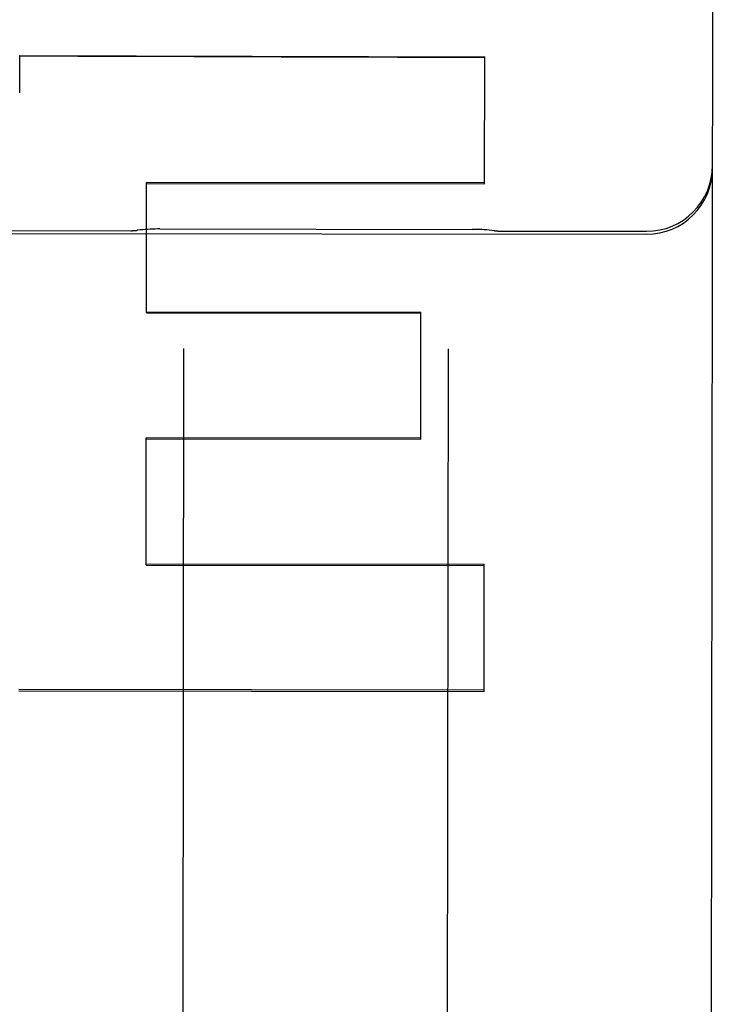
# Model space of a CAD drawing. Header units: inches. Extents: x 0 to 255, y -1 to 165.
# Tile 10 of 76: x 79.235 to 79.564, y 44.845 to 45.311. Entities that reach past the tile are written whole.
import ezdxf

# ---------------------------------------------------------------- set-up
doc = ezdxf.new("R2010")
doc.units = ezdxf.units.IN
doc.header["$LTSCALE"] = 14.0347710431
doc.header["$MEASUREMENT"] = 0
doc.linetypes.add('HIDDEN', pattern=[0.2, 0.1, -0.1])
doc.layers.add('02___PRT_ALL_AXES', color=7, linetype='CONTINUOUS')
doc.layers.add('DEFAULT_2', color=8, linetype='HIDDEN')

msp = doc.modelspace()

# ---------------------------------------------------------------- linework, layer by layer
at = {"layer": '02___PRT_ALL_AXES', "color": 8, "linetype": 'HIDDEN'}
for p, q in [((78.7185304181, 45.2099800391), (79.5310298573, 45.2090254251)), ((79.2122817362, 45.21081180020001), (79.2872816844, 45.210723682)), ((79.3009196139, 45.2115282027), (79.4486455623, 45.211354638)), ((79.4622815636, 45.2105180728), (79.5310315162, 45.2104372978))]:
    msp.add_line(p, q, dxfattribs=at)
at = {"layer": 'DEFAULT_2', "color": 8, "linetype": 'HIDDEN'}
for p, q in [((79.5613416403, 44.410463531), (79.5635684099, 46.3057312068)), ((79.2347230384, 45.27595674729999), (79.234743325, 45.29325354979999)), ((79.234743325, 45.29325354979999), (79.23474375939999, 45.2936232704)), ((79.23474375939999, 45.2936232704), (79.4545829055, 45.2929065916)), ((79.454512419, 45.23291345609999), (79.4545829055, 45.2929065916)), ((79.2946006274, 45.17190460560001), (79.2946730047, 45.23350697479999)), ((79.294672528, 45.2331012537), (79.454512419, 45.23291345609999)), ((79.45451289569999, 45.2333191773), (79.2946730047, 45.23350697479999)), ((79.2946006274, 45.17190460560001), (79.4244405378, 45.1717520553)), ((79.2946011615, 45.1723591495), (79.42444107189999, 45.1722065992)), ((79.4243704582, 45.11210523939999), (79.42444107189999, 45.1722065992)), ((79.31221627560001, 45.1550377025), (79.3115676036, 44.6029342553)), ((79.43721618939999, 45.1548908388), (79.43656751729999, 44.60278739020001)), ((79.2944604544, 45.0525992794), (79.2945311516, 45.1127717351)), ((79.2945305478, 45.1122577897), (79.4243704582, 45.11210523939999)), ((79.42437106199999, 45.1126191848), (79.2945311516, 45.1127717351)), ((79.2944604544, 45.0525992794), (79.4543003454, 45.05241148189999)), ((79.2944611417, 45.0531843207), (79.4543010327, 45.05299652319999)), ((79.4542302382, 44.99274125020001), (79.4543010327, 45.05299652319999)), ((79.4542310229, 44.9934091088), (79.2343909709, 44.9937488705)), ((79.2343901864, 44.99308113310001), (79.4542302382, 44.99274125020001))]:
    msp.add_line(p, q, dxfattribs=at)
for points in [[(79.3009205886, 45.2115282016), (79.2998668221, 45.2115230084), (79.29871781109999, 45.2115027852), (79.29756182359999, 45.2114672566), (79.2963996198, 45.2114163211), (79.2952317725, 45.2113498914), (79.2940588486, 45.2112678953), (79.2928814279, 45.2111702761), (79.2917000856, 45.2110569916), (79.2905154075, 45.2109280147), (79.290247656, 45.2108967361)], [(79.4593160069, 45.210698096), (79.4590475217, 45.2107300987), (79.4578632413, 45.210861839), (79.4566822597, 45.21097788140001), (79.4555051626, 45.2110782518), (79.4543325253, 45.211162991), (79.4531649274, 45.2112321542), (79.4520029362, 45.2112858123), (79.4508471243, 45.2113240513), (79.4496982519, 45.2113469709), (79.4486445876, 45.2113546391)]]:
    msp.add_lwpolyline(points, dxfattribs=at)
for centre, radius, start, end in [((79.5310665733, 45.24027540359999), 0.03125, 269.9326826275, 359.9326826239), ((79.5310682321, 45.2416872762), 0.03125, 269.9326826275, 359.9326826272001), ((79.2873110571, 45.2357236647), 0.025, 269.9326826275, 276.7461270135), ((79.4623109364, 45.2355180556), 0.025, 263.1192382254, 269.9326826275)]:
    msp.add_arc(centre, radius, start, end, dxfattribs=at)
msp.add_ellipse((5.8650284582, 45.4394216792), major_axis=(2556.7987413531, -8.3352008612), ratio=3.63953e-05, start_param=1.5420105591, end_param=1.5420965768, dxfattribs=at)

doc.saveas('drawing.dxf')
